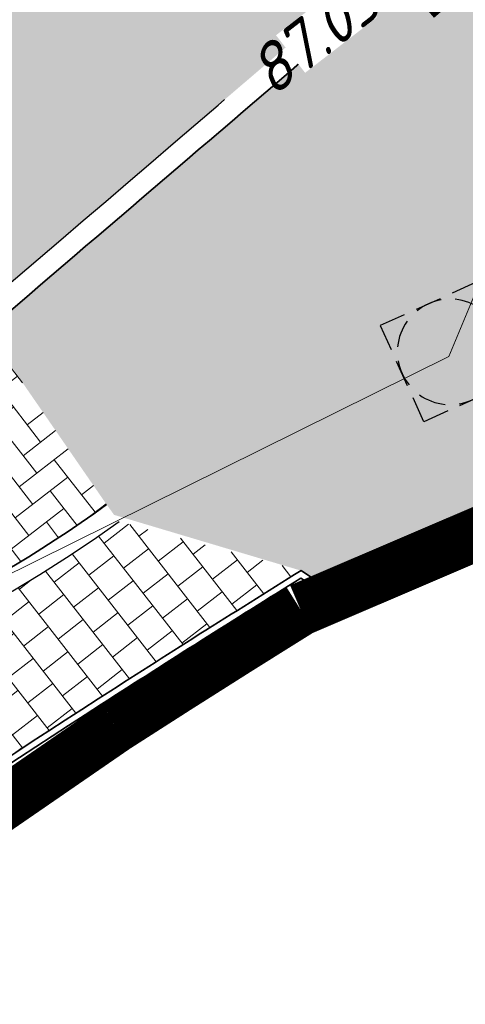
# Model space of a CAD drawing. Header units: metres. Extents: x 195696 to 514079, y 327475 to 328989.
# Tile 16 of 256: x 195892.76 to 195896.98, y 327581.54 to 327590.87. Entities that reach past the tile are written whole.
import ezdxf

# ---------------------------------------------------------------- set-up
doc = ezdxf.new("R2010")
doc.units = ezdxf.units.M
for name, pattern in [('11strp', [2, 1, -1]), ('CENTER2', [1.125, 0.75, -0.125, 0.125, -0.125]), ('VH-TROTTOIRBAND_180-200', [20, 10, -2, 2, -2, 2, -2])]:
    doc.linetypes.add(name, pattern=pattern)
for name, color, linetype, lineweight in [('B-WE-RI-GWA_TRANSPORTLEIDING_BETON_300-G', 30, 'Continuous', 18), ('mk-nw-11streep 0.10', 7, '11strp', 35), ('N-WE-KG-WERKGRENS-200-G', 14, 'CENTER2', 35), ('N-WE-RI-OVERIG_RIOOLPUT-OPHOOGTEBRENGEN-S-250', 10, 'Continuous', 25), ('N-WE-VH-GESLOTENVERHARDING-A-200', 252, 'Continuous', 18), ('N-WE-VH-KANTOPSLUITING_OPSLUITBAND_60X200-G', 5, 'Continuous', 35), ('N-WE-VH-KANTOPSLUITING_TROTTOIRBAND_180 200_250-G', 6, 'VH-TROTTOIRBAND_180-200', 25), ('N-WE-VH-KANTOPSLUITING_VOORKANTBAND-G', 2, 'Continuous', 35), ('N-WE-VH-KANTVERHARDING-G', 5, 'Continuous', 35), ('N-WE-VH-OPENVERHARDING_BETONSTRAATSTEEN_ROOD-A', 13, 'Continuous', 18), ('N-WE-VH-OPENVERHARDING_STRAATBAKSTEEN_BRUIN-A-250', 35, 'Continuous', 18), ('N-WE-VH-TEGEL-A', 252, 'Continuous', 18), ('N-WE-VH-TEGEL_GRAS-A-250', 72, 'Continuous', 18), ('X-XX-AL-T18', 7, 'Continuous', 18)]:
    doc.layers.add(name, color=color, linetype=linetype, lineweight=lineweight)
doc.styles.add('NLCS-ISO-M250-T18_CURSIEF', font='NLCS-ISO.ttf', dxfattribs={"oblique": 15, "height": 0.45})

# ---------------------------------------------------------------- blocks, each defined once
blk = doc.blocks.new('SRI-PUT_OPHOOGTEBRENGEN-SO')
for p, q in [((-0.5, 2), (0.5, 2)), ((-2, -0.4999999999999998), (-2, 0.5)), ((2, -0.4999999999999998), (2, 0.5000000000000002)), ((-0.5, -2), (0.5, -2))]:
    blk.add_line(p, q)
for points in [[(-1, 2), (-2, 2), (-2, 0.9999999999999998)], [(1, 2), (2, 2), (2, 0.9999999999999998)], [(-1, -2), (-2, -2), (-2, -0.9999999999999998)], [(1, -2), (2, -2), (2, -0.9999999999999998)]]:
    blk.add_lwpolyline(points)
for start, end in [(75.52248781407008, 104.4775121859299), (120, 150), (30, 59.99999999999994), (165.5224878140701, 194.4775121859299), (345.5224878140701, 14.47751218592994), (209.9999999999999, 239.9999999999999), (300.0000000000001, 330.0000000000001), (255.52248781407, 284.4775121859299)]:
    blk.add_arc((0, 0), 2, start, end)

msp = doc.modelspace()

# ---------------------------------------------------------------- hatches: boundary and pattern name
at = {"layer": 'N-WE-VH-GESLOTENVERHARDING-A-200', "lineweight": 0}
h = msp.add_hatch(dxfattribs=at)
h.set_pattern_fill('AVH-GESLOTEN-SOD', color=256, scale=0.2, angle=28, pattern_type=2)
h.set_pattern_definition([(87.99999999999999, (0, 0), (-0.3997563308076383, 0.01395979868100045), []), (148, (0, 0), (-0.2119677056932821, -0.3392192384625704), [])])
edge = h.paths.add_edge_path(flags=16)
edge.add_arc((195880.1655836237, 327588.9528181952), 0.5000000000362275, -53.80848710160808, 41.52320272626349, ccw=False)
edge.add_arc((196043.6446531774, 327405.9312850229), 244.9046723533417, 131.7833411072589, 133.7970645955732)
edge.add_arc((195873.4197754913, 327583.3913420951), 0.9999999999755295, 278.98220693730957, 316.4552622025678, ccw=False)
edge.add_line((195873.5759032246, 327582.4036052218), (195872.9619810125, 327582.3126313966))
edge.add_arc((195872.8153970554, 327583.3018296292), 0.999999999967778, 167.3459649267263, 278.4290134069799, ccw=False)
edge.add_line((195871.8396864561, 327583.5208931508), (195871.9958403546, 327584.2164038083))
edge.add_arc((195872.971550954, 327583.9973402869), 1.000000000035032, 133.7875914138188, 167.3459649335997, ccw=False)
edge.add_arc((196043.1978633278, 327406.4100110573), 246.9964571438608, 133.6290453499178, 133.7875914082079, ccw=False)
edge.add_arc((196043.1462730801, 327406.3608464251), 246.9964572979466, 131.7503220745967, 133.612513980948, ccw=False)
edge.add_arc((195879.0077676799, 327590.2604236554), 0.4999999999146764, 41.52320272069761, 131.7503219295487, ccw=False)
edge.add_line((195879.3821113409, 327590.5918853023), (195880.5399272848, 327589.2842798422))
edge = h.paths.add_edge_path(flags=16)
edge.add_arc((196043.190133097, 327406.4241565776), 244.2339199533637, 122.8853466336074, 123.7748736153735)
edge.add_line((195907.4128906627, 327609.4383139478), (195905.8840875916, 327611.724180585))
edge.add_arc((196043.1939871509, 327406.4174368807), 246.9916345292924, 122.886788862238, 123.77475018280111, ccw=False)
edge.add_arc((195909.6252433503, 327612.9877032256), 1.000000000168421, 103.36408669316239, 122.88678885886, ccw=False)
edge.add_line((195909.3941052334, 327613.9606241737), (195910.5171844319, 327614.2274355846))
edge.add_arc((195910.7483225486, 327613.2545146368), 0.9999999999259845, -38.499182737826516, 103.36408669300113, ccw=False)
edge.add_line((195911.5309395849, 327612.6320111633), (195910.8206145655, 327611.7389840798))
edge.add_arc((195910.037997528, 327612.3614875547), 1.000000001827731, 302.885346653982, 321.50081724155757, ccw=False)
edge = h.paths.add_edge_path()
edge.add_line((195913.8862149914, 327610.1762080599), (195909.2428622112, 327617.4930699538))
edge.add_arc((196043.1978635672, 327406.410011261), 250.0000001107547, 122.3995392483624, 135.5156437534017)
edge.add_arc((195793.493235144, 327651.6600849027), 100.0000000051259, 304.0598747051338, 315.5156437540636, ccw=False)
edge.add_line((195849.4991302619, 327568.8148091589), (195827.0150000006, 327553.5950000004))
edge.add_line((195827.0150000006, 327553.5950000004), (195824.245599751, 327551.7426639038))
edge.add_arc((195796.2426523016, 327593.1653016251), 49.99999981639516, 303.09553133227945, 304.0598746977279, ccw=False)
edge.add_line((195823.5444833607, 327551.2772364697), (195820.0502888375, 327548.9997880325))
edge.add_line((195820.0502888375, 327548.9997880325), (195823.8157983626, 327543.1697717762))
edge.add_line((195823.8157983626, 327543.1697717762), (195823.838999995, 327543.1829999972))
edge.add_line((195823.838999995, 327543.1829999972), (195826.4396693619, 327544.6925664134))
edge.add_arc((195801.339107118, 327587.9356212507), 50.00000016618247, 300.1331522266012, 304.0598747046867)
edge.add_line((195829.3420547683, 327546.512983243), (195860.9751881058, 327567.8979316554))
edge.add_arc((195804.9692930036, 327650.7432073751), 99.99999997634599, 304.059874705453, 314.2752211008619)
edge.add_arc((196043.1978603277, 327406.4100152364), 241.2499949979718, 124.56755402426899, 134.2752211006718, ccw=False)
edge.add_arc((196024.160358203, 327433.4729742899), 208.1635880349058, 122.8422075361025, 124.47901762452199, ccw=False)
edge.add_arc((195884.1512028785, 327650.3735842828), 50.00000000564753, 302.8422075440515, 306.4912659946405)
at = {"layer": 'N-WE-VH-OPENVERHARDING_BETONSTRAATSTEEN_ROOD-A', "lineweight": 0}
h = msp.add_hatch(dxfattribs=at)
h.set_pattern_fill('AVH-BSS_KEIFORMAAT_KEPER', color=256, scale=2, angle=39.72855126, pattern_type=2)
h.set_pattern_definition([(39.72855126, (195893.5340443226, 327586.341807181), (0.02728530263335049, 0.2957287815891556), [0.63, -0.21]), (309.72855126, (195893.2656008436, 327586.6648212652), (0.02728530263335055, 0.2957287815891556), [0.63, -0.21])])
edge = h.paths.add_edge_path()
edge.add_line((195893.580914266, 327586.2769750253), (195892.4454794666, 327587.9241521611))
edge.add_line((195892.4454794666, 327587.9241521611), (195892.8491615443, 327588.2676731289))
edge.add_arc((208369.9159233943, 313015.1487139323), 19184.70722160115, 130.5299244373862, 130.5691452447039, ccw=False)
edge.add_arc((195879.3858927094, 327632.2969820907), 42.53458884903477, 303.4443650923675, 305.2199437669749)
edge.add_arc((195874.6573140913, 327639.2206676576), 50.91806996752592, 305.0736376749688, 306.8096057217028)
edge.add_arc((195889.313357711, 327620.9255506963), 27.50000005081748, 305.2000718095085, 312.1957112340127)
edge.add_arc((195874.6573116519, 327639.2206662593), 50.91807030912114, 310.5861741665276, 315.4516127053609)
edge.add_arc((195910.4531708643, 327604.3720378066), 0.9999999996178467, 299.4276687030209, 319.6668102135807)
edge.add_line((195911.2154643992, 327603.7248063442), (195912.9826760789, 327602.0089456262))
edge.add_arc((195877.0404127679, 327636.8316559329), 50.04465450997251, 310.65035641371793, 315.90638500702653, ccw=False)
edge.add_arc((195889.3133549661, 327620.925548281), 29.99999999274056, 304.73534352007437, 312.6569313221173, ccw=False)
edge.add_arc((195993.1743508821, 327471.1106432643), 152.2953983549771, 124.7314648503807, 127.6429258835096)
edge.add_line((195900.161676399, 327591.7030590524), (195893.580914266, 327586.2769750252))
h = msp.add_hatch(dxfattribs=at)
h.set_pattern_fill('AVH-BSS_KEIFORMAAT_KEPER', color=256, scale=2, angle=37.77496502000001, pattern_type=2)
h.set_pattern_definition([(37.77496502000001, (0, 0), (0.03735080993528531, 0.2946267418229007), [0.63, -0.21]), (307.77496502, (-0.2572759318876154, 0.331977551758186), (0.03735080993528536, 0.2946267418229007), [0.6299999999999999, -0.21])])
edge = h.paths.add_edge_path()
edge.add_line((195880.7066463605, 327580.9563102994), (195882.1250507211, 327579.3936614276))
edge.add_line((195882.1250507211, 327579.3936614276), (195884.9929811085, 327581.9968597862))
edge.add_arc((195891.7140370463, 327574.5923066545), 9.999999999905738, 103.868517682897, 132.2297842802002, ccw=False)
edge.add_arc((195886.3648215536, 327596.2585284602), 12.3167935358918, 283.8685176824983, 305.8647788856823)
edge.add_line((195893.580914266, 327586.2769750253), (195892.4454794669, 327587.9241521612))
edge.add_line((195892.4454794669, 327587.9241521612), (195892.2835572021, 327587.8083925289))
edge.add_arc((195886.3648215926, 327596.2585284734), 10.31679352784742, 283.51637126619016, 305.0085832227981, ccw=False)
edge.add_arc((195891.5807738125, 327574.5598392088), 11.99999999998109, 103.5163712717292, 126.5013291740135)
edge.add_arc((195891.7140370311, 327574.592306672), 12.05383486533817, 127.1023300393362, 132.2297842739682)
edge.add_line((195883.6125871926, 327583.5176327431), (195880.7066463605, 327580.9563102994))
at = {"layer": 'N-WE-VH-OPENVERHARDING_STRAATBAKSTEEN_BRUIN-A-250', "lineweight": 0}
h = msp.add_hatch(dxfattribs=at)
h.set_pattern_fill('AVH-SBS_KEIFORMAAT_ELLEBOOG_01-SO', color=256, scale=1.25, angle=127.57677886, pattern_type=2)
h.set_pattern_definition([(127.57677886, (0, 0), (-0.02283910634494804, -0.1752951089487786), [0.375, -0.125]), (217.57677886, (-0.1524560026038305, 0.1981342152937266), (-0.02283910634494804, -0.1752951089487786), [0.375, -0.125]), (127.57677886, (-0.1257615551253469, 0.06095310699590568), (-0.02283910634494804, -0.1752951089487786), [0, -0.5]), (127.57677886, (-0.2896371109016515, 0.171439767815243), (-0.02283910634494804, -0.1752951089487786), [0, -0.5])])
edge = h.paths.add_edge_path()
edge.add_arc((195889.3133556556, 327620.9255488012), 30.0000000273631, 304.73210271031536, 309.4821939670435, ccw=False)
edge.add_arc((195993.174350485, 327471.11064285), 152.2953984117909, 124.7321027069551, 127.6429260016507)
edge.add_line((195900.1616757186, 327591.7030584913), (195893.580914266, 327586.2769750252))
edge.add_line((195893.580914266, 327586.2769750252), (195893.651219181, 327586.1797267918))
edge.add_line((195893.651219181, 327586.1797267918), (195895.4210667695, 327585.6512831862))
edge.add_line((195895.4210667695, 327585.6512831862), (195895.7564686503, 327585.4288988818))
edge.add_line((195895.7564686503, 327585.4288988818), (195899.3417599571, 327586.9646881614))
edge.add_line((195899.3417599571, 327586.9646881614), (195899.4197795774, 327587.3322332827))
edge.add_line((195899.4197795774, 327587.3322332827), (195908.526052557, 327591.4275688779))
edge.add_line((195908.526052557, 327591.4275688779), (195916.9636331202, 327595.3168445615))
edge.add_line((195916.9636331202, 327595.3168445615), (195914.9959999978, 327599.7309999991))
edge.add_line((195914.9959999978, 327599.7309999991), (195909.0101484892, 327597.0382844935))
edge.add_arc((195908.8050242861, 327597.4942714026), 0.499999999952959, 146.411686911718, 294.22044024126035, ccw=False)
at = {"layer": 'N-WE-VH-TEGEL-A', "lineweight": 0}
h = msp.add_hatch(dxfattribs=at)
h.set_pattern_fill('AVH-TEGEL_300X300_HALFST', color=256, angle=37.89432065, pattern_type=2)
h.set_pattern_definition([(37.89432065, (195874.2625130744, 327569.183166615), (0.1446124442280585, 0.3026338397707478), [0.2999999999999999, -0.2999999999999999]), (127.89432065, (195874.2625130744, 327569.183166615), (-0.2367434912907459, -0.1842620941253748), [])])
edge = h.paths.add_edge_path()
edge.add_line((195882.2594718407, 327579.2455703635), (195883.8156375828, 327577.5311504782))
edge.add_arc((195962.9099930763, 327476.8433184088), 128.038887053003, 122.8265082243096, 128.1510644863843, ccw=False)
edge.add_arc((195965.1313620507, 327473.3199139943), 132.2038644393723, 121.8227982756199, 122.80770974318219, ccw=False)
edge.add_line((195895.4210667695, 327585.6512831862), (195893.6980915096, 327586.1148939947))
edge.add_arc((195886.3648265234, 327596.2585296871), 12.51679353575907, 283.86849425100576, 305.86476428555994, ccw=False)
edge.add_arc((195891.7140370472, 327574.5923066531), 9.80000000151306, 103.8685176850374, 132.2297843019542)
edge.add_line((195885.1274022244, 327581.8487687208), (195882.2594718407, 327579.2455703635))
at = {"layer": 'N-WE-VH-TEGEL_GRAS-A-250', "lineweight": 0}
h = msp.add_hatch(dxfattribs=at)
h.set_pattern_fill('AVH-GRASTEGEL-SOD', color=256, scale=0.25, angle=40, pattern_type=2)
h.set_pattern_definition([(40, (196092.5751826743, 327707.8258180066), (-0.06427876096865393, 0.0766044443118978), [0.09999999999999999, -0.09999999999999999]), (130, (196092.5751826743, 327707.8258180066), (-0.0766044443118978, -0.06427876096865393), [0.1, -0.1])])
edge = h.paths.add_edge_path()
edge.add_arc((195888.8369396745, 327583.9384910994), 6.000000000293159, 52.94963233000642, 107.1040452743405)
edge.add_line((195887.0722928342, 327589.6731246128), (195886.8774390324, 327589.9018736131))
edge.add_line((195886.8774390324, 327589.9018736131), (195890.4107013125, 327592.853531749))
edge.add_line((195890.4107013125, 327592.853531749), (195890.613764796, 327592.6045272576))
edge.add_arc((195892.6343751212, 327587.166186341), 5.801587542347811, 53.13461964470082, 110.38250031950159, ccw=False)
edge.add_arc((195895.9353091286, 327591.5674706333), 0.3000000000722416, -49.44426506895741, 53.212997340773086, ccw=False)
edge.add_arc((208369.9123187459, 313015.1529253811), 19184.90167815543, 130.555734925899, 130.569144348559)
edge.add_line((195892.7193170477, 327588.4197931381), (195892.6497251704, 327588.360572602))
edge.add_arc((195892.1507823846, 327588.3280749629), 0.5000000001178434, 3.726582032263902, 52.9496323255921)

# ---------------------------------------------------------------- linework, layer by layer
at = {"layer": 'B-WE-RI-GWA_TRANSPORTLEIDING_BETON_300-G'}
for p, q in [((195896.82, 327587.68), (195903.07, 327602.72)), ((195881.11, 327579.89), (195896.82, 327587.68))]:
    msp.add_line(p, q, dxfattribs=at)
at = {"layer": 'mk-nw-11streep 0.10', "ltscale": 4, "const_width": 0.1, "flags": 128}
msp.add_lwpolyline([(195880.8583124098, 327588.9036623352, -0.03439900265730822), (195907.4128770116, 327609.4383343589, -0.02938975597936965)], format="xyb", dxfattribs=at)
at = {"layer": 'mk-nw-11streep 0.10', "ltscale": 2, "const_width": 0.5, "flags": 128}
msp.add_lwpolyline([(195902.9750207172, 327596.6050639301), (195896.5172907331, 327591.078064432)], dxfattribs=at)
at = {"layer": 'N-WE-KG-WERKGRENS-200-G', "ltscale": 20, "const_width": 0.5, "flags": 128}
msp.add_lwpolyline([(195828.5449324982, 327534.879240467, 0.003022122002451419), (195829.93590122, 327535.771814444, 0.01445730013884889), (195849.9203571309, 327549.7795194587), (195856.8154032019, 327554.916298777, 0.003168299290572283), (195864.1639217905, 327560.5850023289, 0.004116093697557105), (195873.665133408, 327568.1354444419), (195875.2468758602, 327569.7402853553, -0.04590442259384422), (195893.6684553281, 327584.1758765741, -0.003920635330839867), (195895.415665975, 327585.2829132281), (195899.6903654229, 327587.1140162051), (195908.6549476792, 327591.1456296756), (195913.7783480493, 327593.5262803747), (195911.7519175, 327599.815644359, 0.01672595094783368), (195914.3030782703, 327602.3834741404, -0.05873833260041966), (195918.1914157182, 327605.6903519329, -0.0149636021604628), (195933.7835255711, 327615.4114837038, -0.02290013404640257), (195960.6453597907, 327629.6436936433), (195962.2695904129, 327626.1022357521), (195964.6556142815, 327627.196545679), (195963.0164419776, 327630.7705827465), (195985.3556549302, 327641.6865604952), (195986.2883373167, 327639.6407298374), (195991.3787427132, 327641.9896044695), (195991.2167854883, 327642.3405929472), (196016.8331699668, 327654.1033951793), (196043.3648561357, 327666.2187952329), (196062.7450758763, 327674.9827924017, -0.2249660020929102), (196073.449816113, 327674.7914675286, -0.1421209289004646), (196089.6624870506, 327659.9048043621), (196098.6602686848, 327645.085066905), (196102.7039221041, 327638.3856411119), (196105.2942913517, 327634.0936276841), (196104.5483598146, 327630.4830016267), (196106.5069983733, 327630.0783598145), (196106.8157439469, 327631.572819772), (196109.5556329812, 327627.0332549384), (196106.9175713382, 327623.6433724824), (196107.2726273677, 327621.2378997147), (196108.1724373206, 327618.762568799), (196115.3588616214, 327620.4646843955), (196117.1091711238, 327616.5289866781), (196119.7797565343, 327617.7166670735), (196121.91969184, 327613.0267845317, -0.00392140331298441), (196122.0892688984, 327612.647286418), (196123.750845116, 327608.8491332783), (196134.2791748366, 327613.0028017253), (196129.7162030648, 327622.9043765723), (196131.4787331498, 327623.7577356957), (196131.9220392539, 327622.8057424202), (196136.5309742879, 327625.0444784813), (196135.9782779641, 327626.2430509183, 0.0008442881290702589), (196135.4677727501, 327627.3242460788, 0.00200703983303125), (196134.3940288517, 327629.5648853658, 0.01591494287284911), (196124.8497653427, 327647.7894020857), (196123.6001729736, 327650.0628411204), (196120.6893621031, 327655.3570407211, -0.0299467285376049), (196119.8876454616, 327657.1722740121, -0.03392687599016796), (196119.2473421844, 327659.3243675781, -0.079656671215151), (196118.7071710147, 327669.5938870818, -0.05596398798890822), (196120.895766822, 327679.4810814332, -0.02465094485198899), (196122.3280872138, 327683.3089118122, -0.06398449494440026), (196127.6991712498, 327692.3564989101, -0.0612915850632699), (196136.293138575, 327701.4290951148, -0.002153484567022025), (196137.0448438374, 327702.0496886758), (196134.1238128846, 327705.3584450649), (196130.8403230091, 327710.2730661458), (196128.7795578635, 327714.2167266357), (196130.2824716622, 327714.9511575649), (196136.9835533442, 327718.6725045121), (196150.0915809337, 327725.9518544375), (196156.6698113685, 327729.6049777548, 0.02051814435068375), (196159.759876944, 327731.9555349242, 0.01138610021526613), (196162.7602591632, 327734.61370686), (196165.2195120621, 327736.8760195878), (196167.7078296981, 327739.1642312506), (196170.8379913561, 327742.0864486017), (196172.2114536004, 327743.3378795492), (196172.7900103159, 327745.3866384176), (196177.2139084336, 327749.0588039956), (196171.1339694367, 327757.446802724), (196170.3308734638, 327756.8646883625), (196166.3917223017, 327754.1642742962, -0.0100198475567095), (196156.8914572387, 327748.0422097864, -0.01471472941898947), (196147.7306214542, 327742.3407961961, -0.01528916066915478), (196132.0511333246, 327733.9555756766), (196122.9626991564, 327729.5143181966), (196100.9848614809, 327719.042824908), (196087.5797895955, 327712.7232624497), (196081.7786652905, 327709.9886752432, -0.2480229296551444), (196065.9737873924, 327710.7727387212, -0.0712461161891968), (196063.1016454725, 327712.8429666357), (196060.8679620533, 327714.9103437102), (196050.3103998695, 327724.2971762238), (196044.9293871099, 327729.4094879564), (196037.4614946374, 327736.5039462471), (196032.9629942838, 327731.7832916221), (196022.0346868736, 327741.8797633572), (196018.5616055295, 327737.8270700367), (196029.6593570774, 327728.3165073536), (196024.2891402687, 327722.6810873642), (196034.8576936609, 327713.3451998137), (196036.6471843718, 327711.7636285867), (196037.5375465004, 327710.9511731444), (196040.1934819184, 327706.0842392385), (196041.8161890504, 327702.9959890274), (196042.3214468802, 327700.6229266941), (196041.2663362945, 327695.3568707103), (196023.709869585, 327687.1903512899), (196023.4951042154, 327687.5758275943), (195979.9437075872, 327667.9113284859), (195976.7737302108, 327674.8803333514), (195975.8441556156, 327679.2544665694), (195926.1986886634, 327656.7524510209), (195882.7902105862, 327637.089170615), (195881.879234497, 327639.009765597), (195874.9585656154, 327635.9455117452), (195875.384539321, 327634.9207798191, -0.04918109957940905), (195875.5385754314, 327634.4258961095, -0.2318256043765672), (195874.9557544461, 327632.1454860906, -0.07746400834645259), (195874.3361499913, 327631.6101987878), (195873.9705564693, 327631.4274020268), (195873.5946628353, 327631.2433504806), (195871.5802376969, 327630.3158382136), (195870.8957485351, 327630.0005341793), (195869.0103416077, 327629.1436501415), (195872.6494445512, 327620.8904526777), (195873.4676874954, 327621.2196042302, -0.07566582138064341), (195875.1650564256, 327621.7493192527), (195875.3232605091, 327621.7713942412), (195875.4866921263, 327621.7896601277, -0.08613164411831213), (195877.2482289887, 327621.6983242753, -0.01963332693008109), (195877.6368416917, 327621.5943180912, -0.1395863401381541), (195880.0341996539, 327620.0301874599, -0.05548109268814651), (195880.685988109, 327619.0919567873), (195880.8395418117, 327618.7565879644), (195880.9070976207, 327618.608889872), (195878.4306356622, 327617.5280064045), (195879.5647862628, 327616.8923987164), (195882.3475669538, 327610.7493257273), (195879.8452018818, 327608.734657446, 0.1964746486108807), (195876.1627006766, 327602.0723668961, -0.1879515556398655), (195875.3311774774, 327600.5077894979), (195872.4633350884, 327598.0391846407, 0.01059940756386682), (195868.9136781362, 327594.85022724), (195868.0938996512, 327594.081733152, -0.02178076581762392), (195864.8276881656, 327591.2767985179), (195861.4742628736, 327588.6417396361), (195859.1297837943, 327585.548004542, -0.03149793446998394), (195856.5342211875, 327582.6121502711, -0.008822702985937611), (195850.2659221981, 327577.0803502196, -0.01452253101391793), (195839.5124260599, 327568.4463028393), (195839.2340966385, 327568.2322805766, -0.02049592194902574), (195820.3248775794, 327554.9465112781), (195818.0145626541, 327553.4715049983), (195816.984273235, 327552.8391840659), (195828.5449324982, 327534.879240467)], format="xyb", close=True, dxfattribs=at)
at = {"layer": 'N-WE-VH-KANTOPSLUITING_OPSLUITBAND_60X200-G', "flags": 128}
msp.add_lwpolyline([(195883.8156375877, 327577.5311504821, -0.02323694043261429), (195893.5004907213, 327584.4364296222, -0.004297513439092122), (195895.4210667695, 327585.6512831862), (195895.7564686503, 327585.4288988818)], format="xyb", dxfattribs=at)
at = {"layer": 'N-WE-VH-KANTOPSLUITING_TROTTOIRBAND_180 200_250-G', "ltscale": 0.5, "flags": 128}
for points in [[(195890.4107013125, 327592.853531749), (195888.9721435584, 327591.6653265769, 0.002756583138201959), (195888.9227780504, 327591.6246702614, 0.003289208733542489), (195886.4974416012, 327589.577503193, 0.005235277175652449), (195882.6695409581, 327586.2314010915, 0.417247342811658), (195882.6476247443, 327585.8055113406), (195883.9235448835, 327584.4057779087, 0.3846189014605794), (195884.3237083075, 327584.3667245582, -0.1006284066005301), (195888.7293508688, 327586.4219379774, 0.09873597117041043), (195892.3215872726, 327588.0813373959), (195892.7193170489, 327588.4197931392, -5.850962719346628e-05), (195896.1303653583, 327591.3395384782, 0.4800083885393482), (195896.1153459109, 327591.8074430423, 0.2346304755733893), (195891.0418492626, 327592.744985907, 0.2346304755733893)], [(195893.6980891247, 327586.1148946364, -0.09627258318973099), (195889.3650297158, 327584.1066203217, 0.1243849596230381), (195885.1274022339, 327581.8487687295), (195882.259471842, 327579.2455703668)]]:
    msp.add_lwpolyline(points, format="xyb", dxfattribs=at)
at = {"layer": 'N-WE-VH-KANTOPSLUITING_VOORKANTBAND-G', "flags": 128}
for points in [[(195890.283335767, 327593.0077329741), (195888.8453083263, 327591.8199658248, 0.002727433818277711), (195888.7947829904, 327591.7783493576, 0.003289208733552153), (195886.3674357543, 327589.7294850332, 0.005235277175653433), (195882.5363444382, 327586.3805945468, 0.4172473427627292), (195882.4998174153, 327585.6707782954), (195883.7757375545, 327584.2710448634, 0.3846189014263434), (195884.4426765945, 327584.2059559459, -0.1006284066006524), (195888.7760955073, 327586.2274773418, 0.09892166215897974), (195892.4454794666, 327587.9241521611), (195892.8491615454, 327588.2676731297, -5.851354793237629e-05), (195896.2604028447, 327591.1875837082, 0.4800083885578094), (195896.2353704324, 327591.9674246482, 0.2346304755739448), (195890.9869256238, 327592.9372965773)], [(195893.580914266, 327586.2769750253, -0.09627258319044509), (195889.3170907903, 327584.3007899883, 0.1243849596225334), (195884.9929811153, 327581.9968597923), (195882.1250507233, 327579.3936614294)], [(195895.6905068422, 327585.400643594), (195895.42, 327585.58, 0.004224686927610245), (195893.533, 327584.386, 0.02322855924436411), (195883.856066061, 327577.4866106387, 0.02322855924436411)]]:
    msp.add_lwpolyline(points, format="xyb", dxfattribs=at)
at = {"layer": 'N-WE-VH-KANTVERHARDING-G'}
for points in [[(195938.9778525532, 327633.6503891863, 0.09134975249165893), (195864.8374146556, 327581.5886352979)], [(195874.7798631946, 327579.1437361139, -0.04238303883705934), (195906.3180362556, 327605.0692054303)]]:
    msp.add_lwpolyline(points, format="xyb", dxfattribs=at)

# ---------------------------------------------------------------- block references
at = {"layer": 'N-WE-RI-OVERIG_RIOOLPUT-OPHOOGTEBRENGEN-S-250', "xscale": 0.25, "yscale": 0.25, "zscale": 0.25, "rotation": 24.41}
msp.add_blockref('SRI-PUT_OPHOOGTEBRENGEN-SO', (195896.833, 327587.724, 87.061), dxfattribs=at)

# ---------------------------------------------------------------- next in the draw order: texts
at = {"layer": 'X-XX-AL-T18', "insert": (195895.6610640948, 327590.8076304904), "char_height": 0.45, "attachment_point": 5, "rotation": 37.7165460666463, "style": 'NLCS-ISO-M250-T18_CURSIEF', "bg_fill": 3, "box_fill_scale": 1, "bg_fill_color": 256, "bg_fill_transparency": 0}
msp.add_mtext_dynamic_manual_height_columns('87.03+', width=0.8572391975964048, gutter_width=4.5, heights=[0], dxfattribs=at)

doc.saveas('drawing.dxf')
